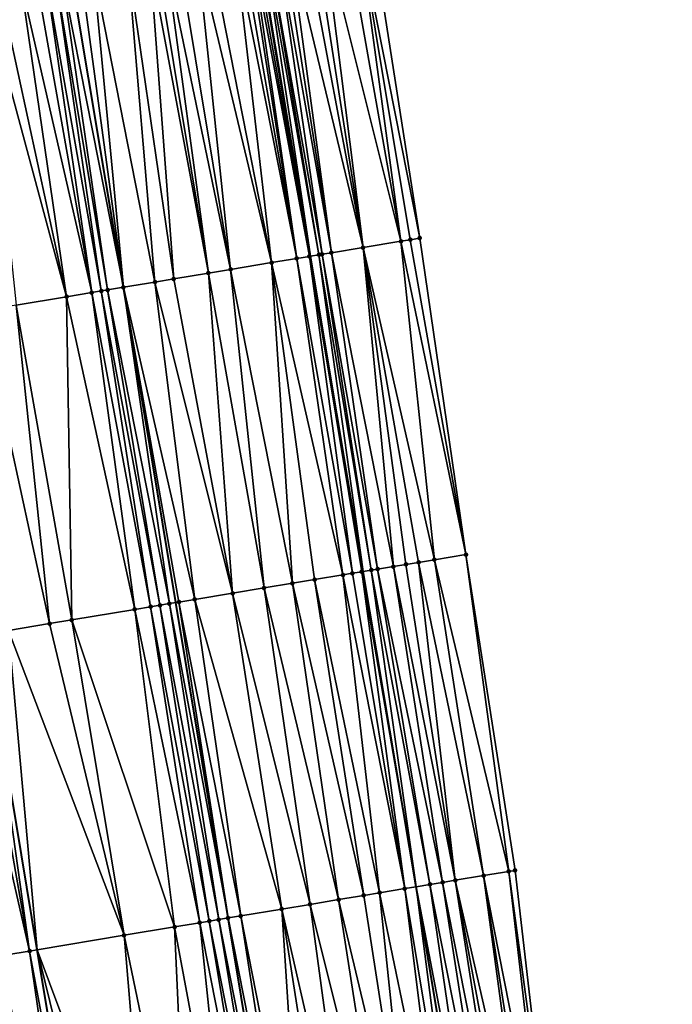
# Model space of a CAD drawing. Header units: feet. Extents: x 2004186 to 2014793, y 836912 to 864902.
# Tile 47 of 256: x 2010792 to 2010833, y 838406 to 838467. Entities that reach past the tile are written whole.
import ezdxf

# ---------------------------------------------------------------- set-up
doc = ezdxf.new("R2010")
doc.units = ezdxf.units.FT
doc.header["$LTSCALE"] = 100
doc.header["$MEASUREMENT"] = 0
for name, color, linetype, lineweight in [('EP_Travel Lane', 5, 'Continuous', 40), ('GPL_Skip Line', 2, 'Continuous', 40), ('Road Shots', 4, 'Continuous', 200), ('Road X-Section', 30, 'Continuous', 13)]:
    doc.layers.add(name, color=color, linetype=linetype, lineweight=lineweight)
doc.layers.add('I-77 SB_MM21-27-Surface-Border', color=7, linetype='Continuous')
doc.layers.add('I-77 SB_MM21-27-Surface-TIN', color=7, linetype='Continuous')

msp = doc.modelspace()

# ---------------------------------------------------------------- linework, layer by layer
at = {"layer": 'EP_Travel Lane'}
msp.add_polyline3d([(2010826.52500201, 838354.0111920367, 342.8184105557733), (2010823.233076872, 838373.7343720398, 342.4314914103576), (2010819.935467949, 838393.4571956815, 342.0524225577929), (2010816.637874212, 838413.1799284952, 341.6695607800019), (2010813.34028036, 838432.9026619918, 341.2951322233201), (2010810.042657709, 838452.6255677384, 340.9269948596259), (2010806.745086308, 838472.3481669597, 340.5540756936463), (2010803.447503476, 838492.0708345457, 340.1828226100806), (2010800.149955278, 838511.7932949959, 339.7893077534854), (2010796.852341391, 838531.5161483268, 339.421589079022), (2010793.587868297, 838551.2372522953, 339.046485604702), (2010790.322446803, 838570.9642407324, 338.6757097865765), (2010787.056922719, 838590.6918489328, 338.2886498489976), (2010783.81120031, 838610.4228737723, 337.8897900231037), (2010780.625159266, 838630.1640394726, 337.5130564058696), (2010777.438992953, 838649.9059813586, 337.1695489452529), (2010774.253017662, 838669.646739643, 336.7911314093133)], dxfattribs=at)
at = {"layer": 'GPL_Skip Line'}
for points in [[(2010802.797618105, 838350.0668151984, 342.7842556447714), (2010799.512380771, 838369.7911872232, 342.4035559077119), (2010796.227074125, 838389.5159753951, 342.018767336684), (2010792.941768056, 838409.2407601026, 341.6346509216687), (2010789.656412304, 838428.9658431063, 341.2774416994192), (2010786.371070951, 838448.6908396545, 340.9117272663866), (2010783.085766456, 838468.4156149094, 340.5467515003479), (2010779.80040532, 838488.1407302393, 340.1971473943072), (2010776.515439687, 838507.8651874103, 339.7989817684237), (2010773.231324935, 838527.589706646, 339.4008450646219), (2010769.963907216, 838547.3253583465, 339.0531832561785), (2010766.697631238, 838567.0542012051, 338.666543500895), (2010763.43151886, 838586.7820558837, 338.2972372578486), (2010760.165425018, 838606.5097986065, 337.9033984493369), (2010756.899289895, 838626.2377906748, 337.5309741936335), (2010753.633131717, 838645.965921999, 337.1569410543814), (2010750.367047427, 838665.6936070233, 336.7888659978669), (2010747.100887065, 838685.4217515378, 336.404670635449)], [(2010814.719077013, 838352.0525625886, 343.009352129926), (2010811.440541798, 838371.77782788, 342.6029051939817), (2010808.161916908, 838391.5036326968, 342.2243449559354), (2010804.883312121, 838411.2293165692, 341.8393956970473), (2010801.604629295, 838430.9554699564, 341.4800677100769), (2010798.325934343, 838450.6816963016, 341.1248745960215), (2010795.047292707, 838470.4076018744, 340.7519406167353), (2010791.768592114, 838490.1338621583, 340.3978039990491), (2010788.490005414, 838509.8594372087, 340.0073538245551), (2010785.211393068, 838529.5851665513, 339.6247767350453), (2010781.944487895, 838549.3133423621, 339.268921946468), (2010778.67909784, 838569.0410969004, 338.8773353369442), (2010775.414093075, 838588.7694273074, 338.5124985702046), (2010772.149190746, 838608.4971387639, 338.1154397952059), (2010768.884240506, 838628.2251397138, 337.7331958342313), (2010765.619211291, 838647.9536178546, 337.3771038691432), (2010762.354259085, 838667.6816306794, 336.995404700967)]]:
    msp.add_polyline3d(points, dxfattribs=at)
at = {"layer": 'I-77 SB_MM21-27-Surface-Border', "color": 3, "linetype": 'ByBlock', "lineweight": -2}
msp.add_polyline3d([(2010779.522201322, 838670.513915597, 336.5496399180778), (2010783.57640306, 838650.9166130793, 336.8903062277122), (2010787.236203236, 838631.2526067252, 337.2223527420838), (2010790.698532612, 838611.556880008, 337.58409707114), (2010794.358158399, 838591.8939273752, 337.9733378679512), (2010797.623024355, 838572.1664357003, 338.3562071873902), (2010800.888157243, 838552.4402402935, 338.7322206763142), (2010804.153049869, 838532.7242301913, 339.1389628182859), (2010807.431755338, 838512.9979405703, 339.4912287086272), (2010810.710411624, 838493.2719468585, 339.8713050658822), (2010813.79168334, 838473.5137096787, 340.2527628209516), (2010816.872948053, 838453.7555146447, 340.6319215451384), (2010819.756998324, 838433.9640525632, 341.0151731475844), (2010822.838287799, 838414.2057085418, 341.4082304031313), (2010825.130250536, 838394.3171179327, 341.8709656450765), (2010828.606359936, 838374.6229552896, 342.2101440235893), (2010832.674164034, 838355.0282846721, 342.5577400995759)], dxfattribs=at)
at = {"layer": 'I-77 SB_MM21-27-Surface-TIN', "color": 128, "linetype": 'ByBlock', "lineweight": -2}
for points in [[(2010813.002392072, 838473.3832496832, 340.2914410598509), (2010812.213093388, 838473.2528343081, 340.3325552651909), (2010815.689018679, 838453.5597793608, 340.6899645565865)], [(2010813.79168334, 838473.5137096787, 340.2527628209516), (2010813.002392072, 838473.3832496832, 340.2914410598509), (2010816.872948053, 838453.7555146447, 340.6319215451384)], [(2010813.002392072, 838473.3832496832, 340.2914410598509), (2010816.280988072, 838453.6576186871, 340.6593277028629), (2010816.872948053, 838453.7555146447, 340.6319215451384)], [(2010813.002392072, 838473.3832496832, 340.2914410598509), (2010815.689018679, 838453.5597793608, 340.6899645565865), (2010816.280988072, 838453.6576186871, 340.6593277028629)], [(2010809.647924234, 838472.8286740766, 340.4492383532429), (2010808.661320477, 838472.6655369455, 340.4941939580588), (2010813.321167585, 838453.1682627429, 340.8034235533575)], [(2010810.239896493, 838472.9264961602, 340.4189787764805), (2010809.647924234, 838472.8286740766, 340.4492383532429), (2010813.321167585, 838453.1682627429, 340.8034235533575)], [(2010810.83185763, 838473.0243851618, 340.3923724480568), (2010810.239896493, 838472.9264961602, 340.4189787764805), (2010813.321167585, 838453.1682627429, 340.8034235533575)], [(2010812.213093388, 838473.2528343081, 340.3325552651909), (2010810.83185763, 838473.0243851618, 340.3923724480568), (2010815.689018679, 838453.5597793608, 340.6899645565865)], [(2010810.83185763, 838473.0243851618, 340.3923724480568), (2010813.321167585, 838453.1682627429, 340.8034235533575), (2010815.689018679, 838453.5597793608, 340.6899645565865)], [(2010805.701655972, 838472.1752425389, 340.5808547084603), (2010805.30703769, 838472.1098479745, 340.5912097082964), (2010809.177579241, 838452.4821997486, 340.9501250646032)], [(2010806.096264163, 838472.2406978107, 340.5738138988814), (2010805.701655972, 838472.1752425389, 340.5808547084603), (2010809.177579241, 838452.4821997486, 340.9501250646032)], [(2010806.293575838, 838472.2733798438, 340.5678039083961), (2010806.096264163, 838472.2406978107, 340.5738138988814), (2010809.177579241, 838452.4821997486, 340.9501250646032)], [(2010806.49089674, 838472.3060063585, 340.55876303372), (2010806.293575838, 838472.2733798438, 340.5678039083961), (2010809.966817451, 838452.6129789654, 340.9279181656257)], [(2010806.293575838, 838472.2733798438, 340.5678039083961), (2010809.177579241, 838452.4821997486, 340.9501250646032), (2010809.966817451, 838452.6129789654, 340.9279181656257)], [(2010806.688205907, 838472.3387034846, 340.553577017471), (2010806.49089674, 838472.3060063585, 340.55876303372), (2010809.966817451, 838452.6129789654, 340.9279181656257)], [(2010806.688205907, 838472.3387034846, 340.553577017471), (2010809.966817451, 838452.6129789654, 340.9279181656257), (2010806.745086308, 838472.3481669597, 340.5540756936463)], [(2010807.08278213, 838472.404351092, 340.5570363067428), (2010806.745086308, 838472.3481669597, 340.5540756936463), (2010810.042657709, 838452.6255677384, 340.9269948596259)], [(2010809.966817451, 838452.6129789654, 340.9279181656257), (2010810.042657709, 838452.6255677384, 340.9269948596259), (2010806.745086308, 838472.3481669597, 340.5540756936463)], [(2010807.280083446, 838472.4370954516, 340.5544288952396), (2010807.08278213, 838472.404351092, 340.5570363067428), (2010810.558718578, 838452.711229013, 340.9207121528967)], [(2010807.08278213, 838472.404351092, 340.5570363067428), (2010810.042657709, 838452.6255677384, 340.9269948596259), (2010810.558718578, 838452.711229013, 340.9207121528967)], [(2010807.872021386, 838472.5351240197, 340.5354418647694), (2010807.280083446, 838472.4370954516, 340.5544288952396), (2010810.756024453, 838452.743945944, 340.9164227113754)], [(2010807.280083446, 838472.4370954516, 340.5544288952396), (2010810.558718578, 838452.711229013, 340.9207121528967), (2010810.756024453, 838452.743945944, 340.9164227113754)], [(2010808.266665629, 838472.6003623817, 340.5165593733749), (2010807.872021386, 838472.5351240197, 340.5354418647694), (2010811.347971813, 838452.8419178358, 340.8933484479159)], [(2010807.872021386, 838472.5351240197, 340.5354418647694), (2010810.756024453, 838452.743945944, 340.9164227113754), (2010811.347971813, 838452.8419178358, 340.8933484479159)], [(2010808.661320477, 838472.6655369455, 340.4941939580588), (2010808.266665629, 838472.6003623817, 340.5165593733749), (2010811.347971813, 838452.8419178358, 340.8933484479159)], [(2010808.661320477, 838472.6655369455, 340.4941939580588), (2010811.347971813, 838452.8419178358, 340.8933484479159), (2010813.321167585, 838453.1682627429, 340.8034235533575)], [(2010802.939385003, 838471.7171376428, 340.6346173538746), (2010801.755582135, 838471.5206412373, 340.6486105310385), (2010805.03421147, 838451.7948096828, 341.0211197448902)], [(2010803.728596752, 838471.8480760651, 340.6220577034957), (2010802.939385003, 838471.7171376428, 340.6346173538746), (2010807.599134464, 838452.2204509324, 340.9836778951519)], [(2010802.939385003, 838471.7171376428, 340.6346173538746), (2010805.03421147, 838451.7948096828, 341.0211197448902), (2010807.599134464, 838452.2204509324, 340.9836778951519)], [(2010805.30703769, 838472.1098479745, 340.5912097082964), (2010803.728596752, 838471.8480760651, 340.6220577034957), (2010807.599134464, 838452.2204509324, 340.9836778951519)], [(2010805.30703769, 838472.1098479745, 340.5912097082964), (2010807.599134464, 838452.2204509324, 340.9836778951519), (2010809.177579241, 838452.4821997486, 340.9501250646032)], [(2010798.598760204, 838470.996736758, 340.6906171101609), (2010796.428427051, 838470.636661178, 340.7254335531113), (2010800.298960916, 838451.0090591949, 341.0930237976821)], [(2010799.979876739, 838471.2259032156, 340.6699598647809), (2010798.598760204, 838470.996736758, 340.6906171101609), (2010801.482792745, 838451.2053813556, 341.0684609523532)], [(2010798.598760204, 838470.996736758, 340.6906171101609), (2010800.298960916, 838451.0090591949, 341.0930237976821), (2010801.482792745, 838451.2053813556, 341.0684609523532)], [(2010800.374484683, 838471.2913599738, 340.663000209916), (2010799.979876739, 838471.2259032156, 340.6699598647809), (2010803.653113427, 838451.5655319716, 341.0363592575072)], [(2010799.979876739, 838471.2259032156, 340.6699598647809), (2010801.482792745, 838451.2053813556, 341.0684609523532), (2010803.653113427, 838451.5655319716, 341.0363592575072)], [(2010800.96637483, 838471.3896760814, 340.6597107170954), (2010800.374484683, 838471.2913599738, 340.663000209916), (2010803.653113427, 838451.5655319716, 341.0363592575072)], [(2010801.755582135, 838471.5206412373, 340.6486105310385), (2010800.96637483, 838471.3896760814, 340.6597107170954), (2010805.03421147, 838451.7948096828, 341.0211197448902)], [(2010800.96637483, 838471.3896760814, 340.6597107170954), (2010803.653113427, 838451.5655319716, 341.0363592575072), (2010805.03421147, 838451.7948096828, 341.0211197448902)], [(2010794.455402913, 838470.3092836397, 340.7551139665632), (2010794.060818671, 838470.2436842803, 340.7542886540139), (2010797.339452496, 838450.5178257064, 341.1300094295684)], [(2010794.455402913, 838470.3092836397, 340.7551139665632), (2010798.325934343, 838450.6816963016, 341.1248745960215), (2010795.047292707, 838470.4076018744, 340.7519406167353)], [(2010794.455402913, 838470.3092836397, 340.7551139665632), (2010797.339452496, 838450.5178257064, 341.1300094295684), (2010798.325934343, 838450.6816963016, 341.1248745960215)], [(2010795.63920639, 838470.5057763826, 340.7409208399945), (2010795.047292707, 838470.4076018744, 340.7519406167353), (2010798.325934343, 838450.6816963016, 341.1248745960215)], [(2010796.428427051, 838470.636661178, 340.7254335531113), (2010795.63920639, 838470.5057763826, 340.7409208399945), (2010798.325934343, 838450.6816963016, 341.1248745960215)], [(2010796.428427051, 838470.636661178, 340.7254335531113), (2010798.325934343, 838450.6816963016, 341.1248745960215), (2010800.298960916, 838451.0090591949, 341.0930237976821)], [(2010791.890724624, 838469.8821701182, 340.7105690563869), (2010790.509753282, 838469.6521301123, 340.683536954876), (2010794.774794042, 838450.0905928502, 341.0766532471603)], [(2010792.877127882, 838470.0465135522, 340.7314687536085), (2010791.890724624, 838469.8821701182, 340.7105690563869), (2010796.353037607, 838450.3535522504, 341.1121618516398)], [(2010791.890724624, 838469.8821701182, 340.7105690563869), (2010794.774794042, 838450.0905928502, 341.0766532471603), (2010796.353037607, 838450.3535522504, 341.1121618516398)], [(2010793.468964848, 838470.1451496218, 340.7456468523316), (2010792.877127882, 838470.0465135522, 340.7314687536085), (2010796.353037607, 838450.3535522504, 341.1121618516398)], [(2010794.060818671, 838470.2436842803, 340.7542886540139), (2010793.468964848, 838470.1451496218, 340.7456468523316), (2010796.944877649, 838450.4521698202, 341.125922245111)], [(2010793.468964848, 838470.1451496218, 340.7456468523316), (2010796.353037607, 838450.3535522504, 341.1121618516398), (2010796.944877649, 838450.4521698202, 341.125922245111)], [(2010794.060818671, 838470.2436842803, 340.7542886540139), (2010796.944877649, 838450.4521698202, 341.125922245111), (2010797.339452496, 838450.5178257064, 341.1300094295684)], [(2010790.509753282, 838469.6521301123, 340.683536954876), (2010789.523338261, 838469.4878574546, 340.6665011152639), (2010794.774794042, 838450.0905928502, 341.0766532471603)], [(2010789.523338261, 838469.4878574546, 340.6665011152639), (2010791.618287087, 838449.5647933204, 341.0124401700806), (2010794.774794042, 838450.0905928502, 341.0766532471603)], [(2010816.872948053, 838453.7555146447, 340.6319215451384), (2010816.280988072, 838453.6576186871, 340.6593277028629), (2010819.756998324, 838433.9640525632, 341.0151731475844)], [(2010813.321167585, 838453.1682627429, 340.8034235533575), (2010811.347971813, 838452.8419178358, 340.8933484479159), (2010815.218614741, 838433.2136596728, 341.2296576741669)], [(2010815.689018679, 838453.5597793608, 340.6899645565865), (2010813.321167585, 838453.1682627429, 340.8034235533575), (2010817.783791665, 838433.6377731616, 341.1072150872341)], [(2010813.321167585, 838453.1682627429, 340.8034235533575), (2010816.797173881, 838433.4747204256, 341.1581113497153), (2010817.783791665, 838433.6377731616, 341.1072150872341)], [(2010813.321167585, 838453.1682627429, 340.8034235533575), (2010816.007881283, 838433.344268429, 341.1982785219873), (2010816.797173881, 838433.4747204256, 341.1581113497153)], [(2010813.321167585, 838453.1682627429, 340.8034235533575), (2010815.218614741, 838433.2136596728, 341.2296576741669), (2010816.007881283, 838433.344268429, 341.1982785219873)], [(2010816.280988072, 838453.6576186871, 340.6593277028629), (2010815.689018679, 838453.5597793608, 340.6899645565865), (2010819.756998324, 838433.9640525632, 341.0151731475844)], [(2010815.689018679, 838453.5597793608, 340.6899645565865), (2010817.783791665, 838433.6377731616, 341.1072150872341), (2010819.756998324, 838433.9640525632, 341.0151731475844)], [(2010809.177579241, 838452.4821997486, 340.9501250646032), (2010807.599134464, 838452.2204509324, 340.9836778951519), (2010812.061627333, 838432.6907507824, 341.3286090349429)], [(2010809.966817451, 838452.6129789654, 340.9279181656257), (2010809.177579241, 838452.4821997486, 340.9501250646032), (2010812.653552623, 838432.7888554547, 341.3133775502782)], [(2010809.177579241, 838452.4821997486, 340.9501250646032), (2010812.061627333, 838432.6907507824, 341.3286090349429), (2010812.653552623, 838432.7888554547, 341.3133775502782)], [(2010809.966817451, 838452.6129789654, 340.9279181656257), (2010813.245481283, 838432.8869398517, 341.2970094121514), (2010810.042657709, 838452.6255677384, 340.9269948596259)], [(2010809.966817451, 838452.6129789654, 340.9279181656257), (2010812.653552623, 838432.7888554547, 341.3133775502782), (2010813.245481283, 838432.8869398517, 341.2970094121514)], [(2010810.558718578, 838452.711229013, 340.9207121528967), (2010810.042657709, 838452.6255677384, 340.9269948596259), (2010813.34028036, 838432.9026619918, 341.2951322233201)], [(2010813.245481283, 838432.8869398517, 341.2970094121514), (2010813.34028036, 838432.9026619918, 341.2951322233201), (2010810.042657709, 838452.6255677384, 340.9269948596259)], [(2010810.756024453, 838452.743945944, 340.9164227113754), (2010810.558718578, 838452.711229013, 340.9207121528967), (2010813.837396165, 838432.9851071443, 341.2852884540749)], [(2010810.558718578, 838452.711229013, 340.9207121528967), (2010813.34028036, 838432.9026619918, 341.2951322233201), (2010813.837396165, 838432.9851071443, 341.2852884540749)], [(2010811.347971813, 838452.8419178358, 340.8933484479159), (2010810.756024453, 838452.743945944, 340.9164227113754), (2010814.232019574, 838433.0504708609, 341.2729254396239)], [(2010810.756024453, 838452.743945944, 340.9164227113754), (2010813.837396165, 838432.9851071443, 341.2852884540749), (2010814.232019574, 838433.0504708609, 341.2729254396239)], [(2010811.347971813, 838452.8419178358, 340.8933484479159), (2010814.232019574, 838433.0504708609, 341.2729254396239), (2010815.218614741, 838433.2136596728, 341.2296576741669)], [(2010807.599134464, 838452.2204509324, 340.9836778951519), (2010805.03421147, 838451.7948096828, 341.0211197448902), (2010808.904774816, 838432.1670303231, 341.3820633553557)], [(2010807.599134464, 838452.2204509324, 340.9836778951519), (2010810.285895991, 838432.3961688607, 341.3592846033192), (2010812.061627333, 838432.6907507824, 341.3286090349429)], [(2010807.599134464, 838452.2204509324, 340.9836778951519), (2010808.904774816, 838432.1670303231, 341.3820633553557), (2010810.285895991, 838432.3961688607, 341.3592846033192)], [(2010801.482792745, 838451.2053813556, 341.0684609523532), (2010800.298960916, 838451.0090591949, 341.0930237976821), (2010805.156071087, 838431.5447594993, 341.4257633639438)], [(2010803.653113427, 838451.5655319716, 341.0363592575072), (2010801.482792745, 838451.2053813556, 341.0684609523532), (2010805.156071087, 838431.5447594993, 341.4257633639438)], [(2010805.03421147, 838451.7948096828, 341.0211197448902), (2010803.653113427, 838451.5655319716, 341.0363592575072), (2010807.129083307, 838431.8722087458, 341.3993036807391)], [(2010803.653113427, 838451.5655319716, 341.0363592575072), (2010805.156071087, 838431.5447594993, 341.4257633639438), (2010807.129083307, 838431.8722087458, 341.3993036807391)], [(2010805.03421147, 838451.7948096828, 341.0211197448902), (2010807.129083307, 838431.8722087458, 341.3993036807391), (2010808.904774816, 838432.1670303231, 341.3820633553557)], [(2010797.339452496, 838450.5178257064, 341.1300094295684), (2010801.210035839, 838430.8899260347, 341.4823283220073), (2010798.325934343, 838450.6816963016, 341.1248745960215)], [(2010800.298960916, 838451.0090591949, 341.0930237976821), (2010798.325934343, 838450.6816963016, 341.1248745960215), (2010802.788433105, 838431.1519606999, 341.4653801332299)], [(2010801.210035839, 838430.8899260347, 341.4823283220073), (2010801.604629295, 838430.9554699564, 341.4800677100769), (2010798.325934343, 838450.6816963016, 341.1248745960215)], [(2010801.801926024, 838430.9882419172, 341.4789374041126), (2010798.325934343, 838450.6816963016, 341.1248745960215), (2010801.604629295, 838430.9554699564, 341.4800677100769)], [(2010802.788433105, 838431.1519606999, 341.4653801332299), (2010798.325934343, 838450.6816963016, 341.1248745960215), (2010801.801926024, 838430.9882419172, 341.4789374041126)], [(2010800.298960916, 838451.0090591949, 341.0930237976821), (2010802.788433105, 838431.1519606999, 341.4653801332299), (2010805.156071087, 838431.5447594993, 341.4257633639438)], [(2010794.774794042, 838450.0905928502, 341.0766532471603), (2010791.618287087, 838449.5647933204, 341.0124401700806), (2010795.094255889, 838429.8714765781, 341.3761695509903)], [(2010796.353037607, 838450.3535522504, 341.1121618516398), (2010794.774794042, 838450.0905928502, 341.0766532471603), (2010799.039903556, 838430.5286419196, 341.4503310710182)], [(2010794.774794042, 838450.0905928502, 341.0766532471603), (2010795.094255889, 838429.8714765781, 341.3761695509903), (2010799.039903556, 838430.5286419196, 341.4503310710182)], [(2010796.944877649, 838450.4521698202, 341.125922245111), (2010796.353037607, 838450.3535522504, 341.1121618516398), (2010800.026301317, 838430.6930184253, 341.4736461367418)], [(2010796.353037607, 838450.3535522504, 341.1121618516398), (2010799.039903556, 838430.5286419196, 341.4503310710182), (2010800.026301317, 838430.6930184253, 341.4736461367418)], [(2010797.339452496, 838450.5178257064, 341.1300094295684), (2010796.944877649, 838450.4521698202, 341.125922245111), (2010800.618157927, 838430.7915363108, 341.4815796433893)], [(2010796.944877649, 838450.4521698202, 341.125922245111), (2010800.026301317, 838430.6930184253, 341.4736461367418), (2010800.618157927, 838430.7915363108, 341.4815796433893)], [(2010797.339452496, 838450.5178257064, 341.1300094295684), (2010800.618157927, 838430.7915363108, 341.4815796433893), (2010801.210035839, 838430.8899260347, 341.4823283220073)], [(2010791.618287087, 838449.5647933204, 341.0124401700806), (2010789.44817467, 838449.2033896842, 340.9730595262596), (2010793.713277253, 838429.6414804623, 341.3508719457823)], [(2010791.618287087, 838449.5647933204, 341.0124401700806), (2010793.713277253, 838429.6414804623, 341.3508719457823), (2010795.094255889, 838429.8714765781, 341.3761695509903)], [(2010789.44817467, 838449.2033896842, 340.9730595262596), (2010791.148596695, 838429.2143805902, 341.3058960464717), (2010793.713277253, 838429.6414804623, 341.3508719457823)], [(2010819.756998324, 838433.9640525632, 341.0151731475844), (2010817.783791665, 838433.6377731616, 341.1072150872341), (2010822.44364882, 838414.1404385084, 341.4258451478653)], [(2010819.756998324, 838433.9640525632, 341.0151731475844), (2010822.44364882, 838414.1404385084, 341.4258451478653), (2010822.838287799, 838414.2057085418, 341.4082304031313)], [(2010816.007881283, 838433.344268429, 341.1982785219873), (2010815.218614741, 838433.2136596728, 341.2296576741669), (2010819.089184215, 838413.5858434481, 341.5867951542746)], [(2010816.797173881, 838433.4747204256, 341.1581113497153), (2010816.007881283, 838433.344268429, 341.1982785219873), (2010819.089184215, 838413.5858434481, 341.5867951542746)], [(2010817.783791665, 838433.6377731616, 341.1072150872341), (2010816.797173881, 838433.4747204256, 341.1581113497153), (2010820.865084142, 838413.879411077, 341.4992586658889)], [(2010816.797173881, 838433.4747204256, 341.1581113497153), (2010819.089184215, 838413.5858434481, 341.5867951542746), (2010820.865084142, 838413.879411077, 341.4992586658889)], [(2010817.783791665, 838433.6377731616, 341.1072150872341), (2010820.865084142, 838413.879411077, 341.4992586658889), (2010822.44364882, 838414.1404385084, 341.4258451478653)], [(2010812.653552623, 838432.7888554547, 341.3133775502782), (2010812.061627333, 838432.6907507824, 341.3286090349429), (2010815.932196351, 838413.0629372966, 341.6858984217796)], [(2010813.245481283, 838432.8869398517, 341.2970094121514), (2010812.653552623, 838432.7888554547, 341.3133775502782), (2010815.932196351, 838413.0629372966, 341.6858984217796)], [(2010813.245481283, 838432.8869398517, 341.2970094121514), (2010816.637874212, 838413.1799284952, 341.6695607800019), (2010813.34028036, 838432.9026619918, 341.2951322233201)], [(2010813.245481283, 838432.8869398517, 341.2970094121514), (2010815.932196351, 838413.0629372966, 341.6858984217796), (2010816.637874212, 838413.1799284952, 341.6695607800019)], [(2010813.837396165, 838432.9851071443, 341.2852884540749), (2010813.34028036, 838432.9026619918, 341.2951322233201), (2010816.637874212, 838413.1799284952, 341.6695607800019)], [(2010814.232019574, 838433.0504708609, 341.2729254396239), (2010813.837396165, 838432.9851071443, 341.2852884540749), (2010817.510651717, 838413.3246224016, 341.6493544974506)], [(2010813.837396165, 838432.9851071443, 341.2852884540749), (2010816.637874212, 838413.1799284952, 341.6695607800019), (2010817.510651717, 838413.3246224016, 341.6493544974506)], [(2010815.218614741, 838433.2136596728, 341.2296576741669), (2010814.232019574, 838433.0504708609, 341.2729254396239), (2010818.299908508, 838413.4552898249, 341.6212646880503)], [(2010814.232019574, 838433.0504708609, 341.2729254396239), (2010817.510651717, 838413.3246224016, 341.6493544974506), (2010818.299908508, 838413.4552898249, 341.6212646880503)], [(2010815.218614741, 838433.2136596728, 341.2296576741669), (2010818.299908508, 838413.4552898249, 341.6212646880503), (2010819.089184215, 838413.5858434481, 341.5867951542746)], [(2010808.904774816, 838432.1670303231, 341.3820633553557), (2010807.129083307, 838431.8722087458, 341.3993036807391), (2010811.788841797, 838412.3754677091, 341.7512066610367)], [(2010810.285895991, 838432.3961688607, 341.3592846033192), (2010808.904774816, 838432.1670303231, 341.3820633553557), (2010813.367239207, 838412.6375015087, 341.7342107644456)], [(2010808.904774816, 838432.1670303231, 341.3820633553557), (2010811.788841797, 838412.3754677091, 341.7512066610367), (2010813.367239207, 838412.6375015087, 341.7342107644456)], [(2010812.061627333, 838432.6907507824, 341.3286090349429), (2010810.285895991, 838432.3961688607, 341.3592846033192), (2010814.353758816, 838412.8011449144, 341.7164283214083)], [(2010810.285895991, 838432.3961688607, 341.3592846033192), (2010813.367239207, 838412.6375015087, 341.7342107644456), (2010814.353758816, 838412.8011449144, 341.7164283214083)], [(2010812.061627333, 838432.6907507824, 341.3286090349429), (2010814.353758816, 838412.8011449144, 341.7164283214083), (2010815.932196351, 838413.0629372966, 341.6858984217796)], [(2010805.156071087, 838431.5447594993, 341.4257633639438), (2010802.788433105, 838431.1519606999, 341.4653801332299), (2010808.237451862, 838411.7858661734, 341.7880186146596)], [(2010807.129083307, 838431.8722087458, 341.3993036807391), (2010805.156071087, 838431.5447594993, 341.4257633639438), (2010810.013159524, 838412.080590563, 341.7653308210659)], [(2010805.156071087, 838431.5447594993, 341.4257633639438), (2010808.237451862, 838411.7858661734, 341.7880186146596), (2010810.013159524, 838412.080590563, 341.7653308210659)], [(2010807.129083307, 838431.8722087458, 341.3993036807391), (2010810.013159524, 838412.080590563, 341.7653308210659), (2010811.788841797, 838412.3754677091, 341.7512066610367)], [(2010801.210035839, 838430.8899260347, 341.4823283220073), (2010800.618157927, 838430.7915363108, 341.4815796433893), (2010804.291425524, 838411.1309791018, 341.8415762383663)], [(2010801.210035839, 838430.8899260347, 341.4823283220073), (2010804.883312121, 838411.2293165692, 341.8393956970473), (2010801.604629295, 838430.9554699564, 341.4800677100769)], [(2010801.210035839, 838430.8899260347, 341.4823283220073), (2010804.291425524, 838411.1309791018, 341.8415762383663), (2010804.883312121, 838411.2293165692, 341.8393956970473)], [(2010801.801926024, 838430.9882419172, 341.4789374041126), (2010801.604629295, 838430.9554699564, 341.4800677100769), (2010804.883312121, 838411.2293165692, 341.8393956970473)], [(2010802.788433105, 838431.1519606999, 341.4653801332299), (2010801.801926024, 838430.9882419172, 341.4789374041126), (2010805.672511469, 838411.3603296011, 341.8306809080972)], [(2010801.801926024, 838430.9882419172, 341.4789374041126), (2010804.883312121, 838411.2293165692, 341.8393956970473), (2010805.672511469, 838411.3603296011, 341.8306809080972)], [(2010802.788433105, 838431.1519606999, 341.4653801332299), (2010805.672511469, 838411.3603296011, 341.8306809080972), (2010808.237451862, 838411.7858661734, 341.7880186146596)], [(2010799.039903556, 838430.5286419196, 341.4503310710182), (2010795.094255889, 838429.8714765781, 341.3761695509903), (2010801.529456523, 838410.6710574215, 341.7949347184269)], [(2010800.026301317, 838430.6930184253, 341.4736461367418), (2010799.039903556, 838430.5286419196, 341.4503310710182), (2010803.107699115, 838410.9340226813, 341.8301570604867)], [(2010799.039903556, 838430.5286419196, 341.4503310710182), (2010801.529456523, 838410.6710574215, 341.7949347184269), (2010803.107699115, 838410.9340226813, 341.8301570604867)], [(2010800.618157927, 838430.7915363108, 341.4815796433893), (2010800.026301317, 838430.6930184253, 341.4736461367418), (2010803.699553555, 838411.0325536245, 341.8388228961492)], [(2010800.026301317, 838430.6930184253, 341.4736461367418), (2010803.107699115, 838410.9340226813, 341.8301570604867), (2010803.699553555, 838411.0325536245, 341.8388228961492)], [(2010800.618157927, 838430.7915363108, 341.4815796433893), (2010803.699553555, 838411.0325536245, 341.8388228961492), (2010804.291425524, 838411.1309791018, 341.8415762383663)], [(2010795.094255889, 838429.8714765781, 341.3761695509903), (2010793.713277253, 838429.6414804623, 341.3508719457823), (2010798.372931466, 838410.1453668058, 341.7379391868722)], [(2010795.094255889, 838429.8714765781, 341.3761695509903), (2010798.372931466, 838410.1453668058, 341.7379391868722), (2010801.529456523, 838410.6710574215, 341.7949347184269)], [(2010791.148596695, 838429.2143805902, 341.3058960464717), (2010789.656412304, 838428.9658431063, 341.2774416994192), (2010792.941768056, 838409.2407601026, 341.6346509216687)], [(2010793.713277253, 838429.6414804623, 341.3508719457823), (2010791.148596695, 838429.2143805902, 341.3058960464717), (2010798.372931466, 838410.1453668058, 341.7379391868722)], [(2010791.148596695, 838429.2143805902, 341.3058960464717), (2010792.941768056, 838409.2407601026, 341.6346509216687), (2010798.372931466, 838410.1453668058, 341.7379391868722)], [(2010788.978492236, 838428.8529290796, 341.2645144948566), (2010787.992100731, 838428.6885149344, 341.2390893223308), (2010792.45446385, 838409.1595954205, 341.6253835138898)], [(2010787.992100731, 838428.6885149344, 341.2390893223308), (2010790.481657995, 838408.8309045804, 341.5822376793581), (2010792.45446385, 838409.1595954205, 341.6253835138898)], [(2010788.978492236, 838428.8529290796, 341.2645144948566), (2010792.45446385, 838409.1595954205, 341.6253835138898), (2010789.656412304, 838428.9658431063, 341.2774416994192)], [(2010792.45446385, 838409.1595954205, 341.6253835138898), (2010792.941768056, 838409.2407601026, 341.6346509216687), (2010789.656412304, 838428.9658431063, 341.2774416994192)], [(2010820.865084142, 838413.879411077, 341.4992586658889), (2010819.089184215, 838413.5858434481, 341.5867951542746), (2010823.551676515, 838394.0561467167, 341.9436819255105)], [(2010822.44364882, 838414.1404385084, 341.4258451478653), (2010820.865084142, 838413.879411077, 341.4992586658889), (2010824.735595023, 838394.2519473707, 341.8929910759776)], [(2010820.865084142, 838413.879411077, 341.4992586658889), (2010823.9463066, 838394.1214702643, 341.9298018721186), (2010824.735595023, 838394.2519473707, 341.8929910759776)], [(2010820.865084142, 838413.879411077, 341.4992586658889), (2010823.551676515, 838394.0561467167, 341.9436819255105), (2010823.9463066, 838394.1214702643, 341.9298018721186)], [(2010822.838287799, 838414.2057085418, 341.4082304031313), (2010822.44364882, 838414.1404385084, 341.4258451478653), (2010825.130250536, 838394.3171179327, 341.8709656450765)], [(2010822.44364882, 838414.1404385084, 341.4258451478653), (2010824.735595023, 838394.2519473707, 341.8929910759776), (2010825.130250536, 838394.3171179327, 341.8709656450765)], [(2010815.932196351, 838413.0629372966, 341.6858984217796), (2010814.353758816, 838412.8011449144, 341.7164283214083), (2010818.421589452, 838393.2063146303, 342.0907943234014)], [(2010815.932196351, 838413.0629372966, 341.6858984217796), (2010819.210817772, 838393.3371533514, 342.0732369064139), (2010816.637874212, 838413.1799284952, 341.6695607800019)], [(2010815.932196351, 838413.0629372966, 341.6858984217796), (2010818.421589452, 838393.2063146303, 342.0907943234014), (2010819.210817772, 838393.3371533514, 342.0732369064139)], [(2010817.510651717, 838413.3246224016, 341.6493544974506), (2010816.637874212, 838413.1799284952, 341.6695607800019), (2010820.39468419, 838393.5332674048, 342.0392323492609)], [(2010819.210817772, 838393.3371533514, 342.0732369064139), (2010819.935467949, 838393.4571956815, 342.0524225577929), (2010816.637874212, 838413.1799284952, 341.6695607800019)], [(2010820.39468419, 838393.5332674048, 342.0392323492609), (2010816.637874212, 838413.1799284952, 341.6695607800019), (2010819.935467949, 838393.4571956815, 342.0524225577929)], [(2010818.299908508, 838413.4552898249, 341.6212646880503), (2010817.510651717, 838413.3246224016, 341.6493544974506), (2010821.381260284, 838393.6965709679, 342.0042497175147)], [(2010817.510651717, 838413.3246224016, 341.6493544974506), (2010820.39468419, 838393.5332674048, 342.0392323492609), (2010821.381260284, 838393.6965709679, 342.0042497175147)], [(2010819.089184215, 838413.5858434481, 341.5867951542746), (2010818.299908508, 838413.4552898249, 341.6212646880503), (2010822.170522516, 838393.8272056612, 341.9758292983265)], [(2010818.299908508, 838413.4552898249, 341.6212646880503), (2010821.381260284, 838393.6965709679, 342.0042497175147), (2010822.170522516, 838393.8272056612, 341.9758292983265)], [(2010819.089184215, 838413.5858434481, 341.5867951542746), (2010822.762446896, 838393.9253158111, 341.9616554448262), (2010823.551676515, 838394.0561467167, 341.9436819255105)], [(2010819.089184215, 838413.5858434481, 341.5867951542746), (2010822.170522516, 838393.8272056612, 341.9758292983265), (2010822.762446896, 838393.9253158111, 341.9616554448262)], [(2010813.367239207, 838412.6375015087, 341.7342107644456), (2010811.788841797, 838412.3754677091, 341.7512066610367), (2010816.448564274, 838392.8789433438, 342.1200735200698)], [(2010814.353758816, 838412.8011449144, 341.7164283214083), (2010813.367239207, 838412.6375015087, 341.7342107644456), (2010816.448564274, 838392.8789433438, 342.1200735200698)], [(2010814.353758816, 838412.8011449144, 341.7164283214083), (2010816.448564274, 838392.8789433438, 342.1200735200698), (2010818.421589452, 838393.2063146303, 342.0907943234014)], [(2010808.237451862, 838411.7858661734, 341.7880186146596), (2010805.672511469, 838411.3603296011, 341.8306809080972), (2010809.543018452, 838391.7328893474, 342.2090007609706)], [(2010810.013159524, 838412.080590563, 341.7653308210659), (2010808.237451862, 838411.7858661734, 341.7880186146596), (2010812.699857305, 838392.2566920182, 342.162612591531)], [(2010808.237451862, 838411.7858661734, 341.7880186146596), (2010811.318754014, 838392.0274458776, 342.178516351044), (2010812.699857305, 838392.2566920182, 342.162612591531)], [(2010808.237451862, 838411.7858661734, 341.7880186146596), (2010809.543018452, 838391.7328893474, 342.2090007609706), (2010811.318754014, 838392.0274458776, 342.178516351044)], [(2010811.788841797, 838412.3754677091, 341.7512066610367), (2010810.013159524, 838412.080590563, 341.7653308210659), (2010814.870154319, 838392.6169850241, 342.1402335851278)], [(2010810.013159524, 838412.080590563, 341.7653308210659), (2010812.699857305, 838392.2566920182, 342.162612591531), (2010814.870154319, 838392.6169850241, 342.1402335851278)], [(2010811.788841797, 838412.3754677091, 341.7512066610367), (2010814.870154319, 838392.6169850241, 342.1402335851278), (2010816.448564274, 838392.8789433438, 342.1200735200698)], [(2010804.291425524, 838411.1309791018, 341.8415762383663), (2010808.161916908, 838391.5036326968, 342.2243449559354), (2010804.883312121, 838411.2293165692, 341.8393956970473)], [(2010805.672511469, 838411.3603296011, 341.8306809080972), (2010804.883312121, 838411.2293165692, 341.8393956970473), (2010808.753807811, 838391.601944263, 342.2208950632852)], [(2010808.753807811, 838391.601944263, 342.2208950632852), (2010804.883312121, 838411.2293165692, 341.8393956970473), (2010808.161916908, 838391.5036326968, 342.2243449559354)], [(2010805.672511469, 838411.3603296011, 341.8306809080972), (2010808.753807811, 838391.601944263, 342.2208950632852), (2010809.543018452, 838391.7328893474, 342.2090007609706)], [(2010801.529456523, 838410.6710574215, 341.7949347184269), (2010798.372931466, 838410.1453668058, 341.7379391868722), (2010802.440702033, 838390.5508979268, 342.1304630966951)], [(2010803.107699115, 838410.9340226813, 341.8301570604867), (2010801.529456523, 838410.6710574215, 341.7949347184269), (2010805.202659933, 838391.0108863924, 342.1783166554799)], [(2010801.529456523, 838410.6710574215, 341.7949347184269), (2010802.440702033, 838390.5508979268, 342.1304630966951), (2010805.202659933, 838391.0108863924, 342.1783166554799)], [(2010803.699553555, 838411.0325536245, 341.8388228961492), (2010803.107699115, 838410.9340226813, 341.8301570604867), (2010806.978185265, 838391.3067077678, 342.2151761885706)], [(2010803.107699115, 838410.9340226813, 341.8301570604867), (2010805.202659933, 838391.0108863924, 342.1783166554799), (2010806.978185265, 838391.3067077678, 342.2151761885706)], [(2010804.291425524, 838411.1309791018, 341.8415762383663), (2010803.699553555, 838411.0325536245, 341.8388228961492), (2010807.570043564, 838391.4052154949, 342.2221704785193)], [(2010803.699553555, 838411.0325536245, 341.8388228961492), (2010806.978185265, 838391.3067077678, 342.2151761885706), (2010807.570043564, 838391.4052154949, 342.2221704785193)], [(2010804.291425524, 838411.1309791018, 341.8415762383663), (2010807.570043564, 838391.4052154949, 342.2221704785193), (2010808.161916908, 838391.5036326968, 342.2243449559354)], [(2010798.372931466, 838410.1453668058, 341.7379391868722), (2010792.941768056, 838409.2407601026, 341.6346509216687), (2010800.073329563, 838390.1565016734, 342.0830339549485)], [(2010798.372931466, 838410.1453668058, 341.7379391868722), (2010800.073329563, 838390.1565016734, 342.0830339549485), (2010802.440702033, 838390.5508979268, 342.1304630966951)], [(2010790.481657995, 838408.8309045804, 341.5822376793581), (2010787.916996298, 838408.4036912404, 341.5308993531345), (2010792.971189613, 838388.973448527, 341.9479669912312)], [(2010792.45446385, 838409.1595954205, 341.6253835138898), (2010790.481657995, 838408.8309045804, 341.5822376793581), (2010795.338534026, 838389.3680135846, 342.0043837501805)], [(2010790.481657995, 838408.8309045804, 341.5822376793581), (2010792.971189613, 838388.973448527, 341.9479669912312), (2010795.338534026, 838389.3680135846, 342.0043837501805)], [(2010792.45446385, 838409.1595954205, 341.6253835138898), (2010796.127667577, 838389.4994224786, 342.0171839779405), (2010792.941768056, 838409.2407601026, 341.6346509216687)], [(2010792.45446385, 838409.1595954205, 341.6253835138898), (2010795.338534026, 838389.3680135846, 342.0043837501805), (2010796.127667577, 838389.4994224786, 342.0171839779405)], [(2010796.127667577, 838389.4994224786, 342.0171839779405), (2010796.227074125, 838389.5159753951, 342.018767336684), (2010792.941768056, 838409.2407601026, 341.6346509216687)], [(2010797.705936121, 838389.7622315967, 342.0423228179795), (2010792.941768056, 838409.2407601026, 341.6346509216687), (2010796.227074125, 838389.5159753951, 342.018767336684)], [(2010800.073329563, 838390.1565016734, 342.0830339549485), (2010792.941768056, 838409.2407601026, 341.6346509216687), (2010797.705936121, 838389.7622315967, 342.0423228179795)], [(2010787.916996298, 838408.4036912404, 341.5308993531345), (2010791.787501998, 838388.7762587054, 341.9246946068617), (2010792.971189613, 838388.973448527, 341.9479669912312)]]:
    msp.add_3dface(points, dxfattribs=at)
at = {"layer": 'Road Shots', "lineweight": 100}
for p in [(2010816.872948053, 838453.7555146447, 340.6319215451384), (2010813.321167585, 838453.1682627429, 340.8034235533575), (2010815.689018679, 838453.5597793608, 340.6899645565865), (2010816.280988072, 838453.6576186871, 340.6593277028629), (2010809.177579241, 838452.4821997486, 340.9501250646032), (2010809.966817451, 838452.6129789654, 340.9279181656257), (2010810.558718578, 838452.711229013, 340.9207121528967), (2010810.756024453, 838452.743945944, 340.9164227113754), (2010811.347971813, 838452.8419178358, 340.8933484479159), (2010807.599134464, 838452.2204509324, 340.9836778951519), (2010801.482792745, 838451.2053813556, 341.0684609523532), (2010803.653113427, 838451.5655319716, 341.0363592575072), (2010805.03421147, 838451.7948096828, 341.0211197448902), (2010798.325934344, 838450.6816963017, 341.1248745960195), (2010800.298960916, 838451.0090591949, 341.0930237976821), (2010794.774794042, 838450.0905928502, 341.0766532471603), (2010796.353037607, 838450.3535522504, 341.1121618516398), (2010796.944877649, 838450.4521698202, 341.125922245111), (2010797.339452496, 838450.5178257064, 341.1300094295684), (2010819.756998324, 838433.9640525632, 341.0151731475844), (2010816.007881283, 838433.344268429, 341.1982785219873), (2010816.797173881, 838433.4747204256, 341.1581113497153), (2010817.783791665, 838433.6377731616, 341.1072150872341), (2010812.653552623, 838432.7888554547, 341.3133775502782), (2010813.245481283, 838432.8869398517, 341.2970094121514), (2010813.837396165, 838432.9851071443, 341.2852884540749), (2010814.232019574, 838433.0504708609, 341.2729254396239), (2010815.218614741, 838433.2136596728, 341.2296576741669), (2010808.904774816, 838432.1670303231, 341.3820633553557), (2010810.285895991, 838432.3961688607, 341.3592846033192), (2010812.061627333, 838432.6907507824, 341.3286090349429), (2010805.156071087, 838431.5447594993, 341.4257633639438), (2010807.129083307, 838431.8722087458, 341.3993036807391), (2010801.210035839, 838430.8899260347, 341.4823283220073), (2010801.801926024, 838430.9882419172, 341.4789374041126), (2010802.788433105, 838431.1519606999, 341.4653801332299), (2010799.039903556, 838430.5286419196, 341.4503310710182), (2010800.026301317, 838430.6930184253, 341.4736461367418), (2010800.618157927, 838430.7915363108, 341.4815796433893), (2010795.094255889, 838429.8714765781, 341.3761695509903), (2010793.713277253, 838429.6414804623, 341.3508719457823), (2010820.865084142, 838413.879411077, 341.4992586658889), (2010822.44364882, 838414.1404385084, 341.4258451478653), (2010822.838287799, 838414.2057085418, 341.4082304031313), (2010815.932196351, 838413.0629372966, 341.6858984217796), (2010817.510651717, 838413.3246224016, 341.6493544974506), (2010818.299908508, 838413.4552898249, 341.6212646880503), (2010819.089184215, 838413.5858434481, 341.5867951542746), (2010813.367239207, 838412.6375015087, 341.7342107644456), (2010814.353758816, 838412.8011449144, 341.7164283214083), (2010808.237451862, 838411.7858661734, 341.7880186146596), (2010810.013159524, 838412.080590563, 341.7653308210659), (2010811.788841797, 838412.3754677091, 341.7512066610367), (2010804.883312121, 838411.2293165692, 341.8393956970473), (2010805.672511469, 838411.3603296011, 341.8306809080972), (2010801.529456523, 838410.6710574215, 341.7949347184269), (2010803.107699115, 838410.9340226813, 341.8301570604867), (2010803.699553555, 838411.0325536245, 341.8388228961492), (2010804.291425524, 838411.1309791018, 341.8415762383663), (2010798.372931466, 838410.1453668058, 341.7379391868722), (2010792.45446385, 838409.1595954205, 341.6253835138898)]:
    msp.add_point(p, dxfattribs=at)
at = {"layer": 'Road X-Section', "extrusion": (0.1639323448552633, -0.9862968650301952, 0.01856556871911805), "elevation": -497340.0610587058, "flags": 128}
msp.add_lwpolyline([(2121028.846521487, 9575.114734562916), (2121031.246521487, 9575.198636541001), (2121031.846521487, 9575.214106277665), (2121032.246521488, 9575.22451172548), (2121032.846521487, 9575.247296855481), (2121033.246521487, 9575.263452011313), (2121033.446521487, 9575.26861023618), (2121033.846521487, 9575.272811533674), (2121034.046521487, 9575.27908035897), (2121034.246521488, 9575.288944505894), (2121035.046521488, 9575.337309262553), (2121035.246521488, 9575.347505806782), (2121035.646521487, 9575.358828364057), (2121036.446521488, 9575.371910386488), (2121037.246521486, 9575.382632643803), (2121038.846521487, 9575.41347030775), (2121041.846521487, 9575.467127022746), (2121043.246521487, 9575.504671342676), (2121044.446521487, 9575.529509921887), (2121045.046521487, 9575.54622634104), (2121046.046521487, 9575.580287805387), (2121046.846521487, 9575.60159743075), (2121047.646521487, 9575.618299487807), (2121049.646521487, 9575.645815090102), (2121050.846521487, 9575.671536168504), (2121051.646521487, 9575.685498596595), (2121053.246521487, 9575.718004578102), (2121054.246521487, 9575.735043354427), (2121055.646521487, 9575.76208011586), (2121056.646521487, 9575.782983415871), (2121057.246521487, 9575.797163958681), (2121057.846521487, 9575.805807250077), (2121058.246521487, 9575.806632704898), (2121058.846521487, 9575.803458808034), (2121059.446521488, 9575.792437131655), (2121060.246521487, 9575.776947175), (2121062.446521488, 9575.742124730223), (2121063.846521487, 9575.72146392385), (2121064.246521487, 9575.714503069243), (2121064.846521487, 9575.711213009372), (2121065.646521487, 9575.70011090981), (2121066.846521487, 9575.686115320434), (2121067.646521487, 9575.673553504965), (2121069.246521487, 9575.642700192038), (2121069.646521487, 9575.632343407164), (2121070.046521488, 9575.625301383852), (2121070.246521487, 9575.61929035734), (2121070.446521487, 9575.610247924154), (2121070.646521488, 9575.605061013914), (2121071.046521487, 9575.60852089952), (2121071.246521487, 9575.605913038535), (2121071.846521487, 9575.58692273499), (2121072.246521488, 9575.56803698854), (2121072.646521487, 9575.545667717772), (2121073.646521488, 9575.500704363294), (2121074.246521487, 9575.470439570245), (2121074.846521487, 9575.44382865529), (2121076.246521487, 9575.384001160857), (2121077.046521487, 9575.342879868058), (2121077.846521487, 9575.304194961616)], dxfattribs=at)
at = {"layer": 'Road X-Section', "extrusion": (0.1639347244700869, -0.986311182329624, 0.0177667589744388), "elevation": -497327.5529785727, "flags": 128}
msp.add_lwpolyline([(2121030.246490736, 9177.825129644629), (2121032.046490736, 9177.898538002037), (2121033.646490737, 9177.951881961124), (2121034.246490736, 9177.97798441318), (2121034.846490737, 9178.006607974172), (2121035.246490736, 9178.022193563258), (2121035.846490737, 9178.035563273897), (2121036.846490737, 9178.050094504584), (2121038.046490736, 9178.074516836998), (2121041.246490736, 9178.129741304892), (2121044.046490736, 9178.18935491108), (2121045.246490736, 9178.220487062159), (2121046.246490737, 9178.247907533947), (2121047.646490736, 9178.280812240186), (2121049.846490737, 9178.320542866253), (2121052.046490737, 9178.359929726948), (2121055.246490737, 9178.424152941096), (2121056.846490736, 9178.45966715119), (2121057.446490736, 9178.473429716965), (2121057.846490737, 9178.477517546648), (2121058.846490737, 9178.472381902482), (2121060.846490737, 9178.440526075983), (2121062.046490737, 9178.41595935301), (2121064.246490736, 9178.383852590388), (2121065.646490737, 9178.368610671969), (2121068.246490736, 9178.331162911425), (2121069.846490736, 9178.297604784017), (2121070.646490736, 9178.275394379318), (2121071.246490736, 9178.268187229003), (2121071.446490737, 9178.263897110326), (2121072.046490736, 9178.24081920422), (2121074.046490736, 9178.150880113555), (2121076.446490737, 9178.03740320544), (2121077.046490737, 9178.006761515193), (2121077.646490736, 9177.97935103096)], dxfattribs=at)
at = {"layer": 'Road X-Section', "extrusion": (0.1639338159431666, -0.9863056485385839, 0.01807959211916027), "elevation": -497304.6333177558, "flags": 128}
msp.add_lwpolyline([(2121032.052008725, 9333.511931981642), (2121033.052008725, 9333.544342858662), (2121033.852008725, 9333.57463560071), (2121035.252008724, 9333.636618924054), (2121035.652008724, 9333.65120122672), (2121036.052008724, 9333.6612396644), (2121037.852008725, 9333.69397230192), (2121039.052008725, 9333.712344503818), (2121041.252008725, 9333.751182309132), (2121042.852008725, 9333.788025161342), (2121044.252008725, 9333.811062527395), (2121045.052008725, 9333.829625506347), (2121046.052008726, 9333.855054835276), (2121048.252008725, 9333.896443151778), (2121050.852008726, 9333.941426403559), (2121052.252008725, 9333.966728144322), (2121056.252008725, 9334.040901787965), (2121057.252008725, 9334.064220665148), (2121057.852008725, 9334.072155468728), (2121058.452008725, 9334.072904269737), (2121059.052008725, 9334.069512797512), (2121060.052008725, 9334.055953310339), (2121062.452008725, 9334.016330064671), (2121064.452008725, 9333.98986605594), (2121066.252008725, 9333.97262291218), (2121067.652008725, 9333.949840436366), (2121069.452008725, 9333.919159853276), (2121070.052008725, 9333.903925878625), (2121070.652008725, 9333.8875550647), (2121071.252008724, 9333.875832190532), (2121071.652008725, 9333.863467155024), (2121072.652008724, 9333.820192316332), (2121073.452008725, 9333.788808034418), (2121074.252008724, 9333.748634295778), (2121075.252008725, 9333.697729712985), (2121077.252008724, 9333.6056727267)], dxfattribs=at)
at = {"layer": 'Road X-Section', "extrusion": (0.1639338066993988, -0.9863056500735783, 0.0180795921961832), "elevation": -497284.6531920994, "flags": 128}
msp.add_lwpolyline([(2121032.047347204, 9333.528208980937), (2121033.847347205, 9333.591805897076), (2121035.047347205, 9333.638685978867), (2121035.647347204, 9333.657404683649), (2121036.247347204, 9333.671207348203), (2121038.647347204, 9333.70784131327), (2121041.647347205, 9333.76022998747), (2121044.247347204, 9333.811576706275), (2121046.247347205, 9333.85472959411), (2121052.247347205, 9333.967303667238), (2121055.447347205, 9334.024308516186), (2121057.047347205, 9334.059536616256), (2121057.647347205, 9334.068203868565), (2121058.247347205, 9334.07095766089), (2121058.847347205, 9334.068776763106), (2121059.647347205, 9334.0600605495), (2121062.247347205, 9334.017391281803), (2121064.047347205, 9333.994699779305), (2121065.847347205, 9333.980573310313), (2121067.447347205, 9333.9635746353), (2121068.447347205, 9333.945789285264), (2121070.047347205, 9333.915254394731), (2121071.647347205, 9333.878704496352), (2121072.447347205, 9333.850610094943), (2121073.247347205, 9333.816134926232), (2121075.047347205, 9333.728584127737), (2121076.647347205, 9333.655158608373), (2121077.047347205, 9333.637540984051)], dxfattribs=at)

doc.saveas('drawing.dxf')
